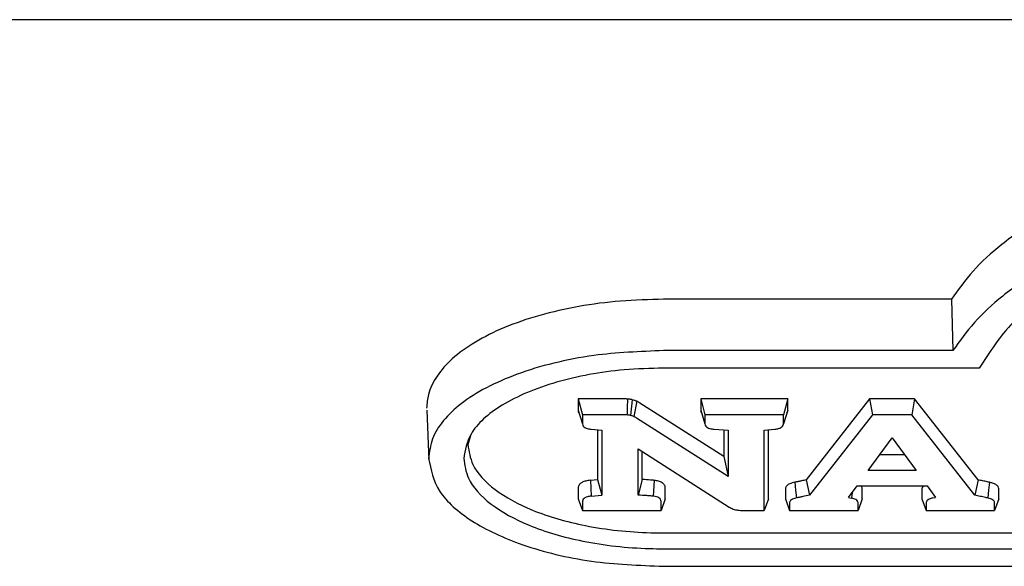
# Model space of a CAD drawing. Header units: inches. Extents: x 35 to 165, y 14 to 119.
# Tile 17 of 39: x 73.16 to 75.03, y 71.26 to 72.29. Entities that reach past the tile are written whole.
import ezdxf

# ---------------------------------------------------------------- set-up
doc = ezdxf.new("R2010")
doc.units = ezdxf.units.IN
doc.header["$LTSCALE"] = 12
doc.header["$MEASUREMENT"] = 0

msp = doc.modelspace()

# ---------------------------------------------------------------- linework, layer by layer
at = {"color": 7, "linetype": 'Continuous', "lineweight": 25}
for p, q in [((78.0628, 72.2921), (56.5628, 72.2921)), ((74.9277, 71.763), (74.3827, 71.763)), ((74.9305, 71.6659), (74.3827, 71.6659)), ((74.9805, 71.6327), (74.3827, 71.6327)), ((74.3054, 71.5745), (74.2209, 71.5745)), ((74.2209, 71.5745), (74.2209, 71.5534)), ((74.2209, 71.5745), (74.229, 71.5445)), ((74.3235, 71.573), (74.3202, 71.5433)), ((74.3318, 71.5701), (74.3262, 71.5412)), ((74.4967, 71.4656), (74.338, 71.5668)), ((74.6178, 71.5745), (74.4531, 71.5745)), ((74.4531, 71.5745), (74.4531, 71.5534)), ((74.4531, 71.5745), (74.4611, 71.5445)), ((74.6178, 71.5745), (74.6098, 71.5445)), ((74.6178, 71.5534), (74.6178, 71.5745)), ((74.7728, 71.5745), (74.6526, 71.4212)), ((74.8581, 71.5745), (74.7728, 71.5745)), ((74.7728, 71.5745), (74.7783, 71.5445)), ((74.8581, 71.5745), (74.8526, 71.5445)), ((74.9782, 71.4213), (74.8581, 71.5745)), ((73.9341, 71.5533), (73.9379, 71.458)), ((74.2209, 71.5534), (74.229, 71.5274)), ((74.4531, 71.5534), (74.4611, 71.5274)), ((74.6178, 71.5534), (74.6098, 71.5274)), ((74.3054, 71.5445), (74.229, 71.5445)), ((74.229, 71.5445), (74.229, 71.5274)), ((74.5047, 71.428), (74.3317, 71.5383)), ((74.4611, 71.5445), (74.4611, 71.5274)), ((74.6098, 71.5445), (74.4611, 71.5445)), ((74.6098, 71.5274), (74.6098, 71.5445)), ((74.7783, 71.5445), (74.6589, 71.3922)), ((74.8526, 71.5445), (74.7783, 71.5445)), ((74.9719, 71.3922), (74.8526, 71.5445)), ((74.2306, 71.5229), (74.2306, 71.5229)), ((74.2458, 71.5172), (74.2659, 71.5155)), ((74.2578, 71.5162), (74.2578, 71.4218)), ((74.2659, 71.5155), (74.2659, 71.3924)), ((74.4628, 71.5229), (74.4628, 71.5229)), ((74.4783, 71.5171), (74.5047, 71.5153)), ((74.4967, 71.5159), (74.4967, 71.4656)), ((74.5047, 71.5153), (74.5047, 71.428)), ((74.5733, 71.5155), (74.5934, 71.5172)), ((74.5733, 71.3634), (74.5733, 71.5155)), ((74.5814, 71.3853), (74.5814, 71.5162)), ((74.6082, 71.5229), (74.6082, 71.5231)), ((74.0179, 71.507), (74.0122, 71.4878)), ((74.77, 71.439), (74.8156, 71.5011)), ((74.8156, 71.5011), (74.8609, 71.439)), ((74.3344, 71.4798), (74.507, 71.37)), ((74.3344, 71.3925), (74.3344, 71.4798)), ((74.3424, 71.4221), (74.3424, 71.4747)), ((74.4967, 71.4656), (74.5047, 71.428)), ((74.839, 71.469), (74.792, 71.469)), ((74.8609, 71.439), (74.77, 71.439)), ((74.244, 71.4206), (74.2578, 71.4218)), ((74.244, 71.4206), (74.2455, 71.3907)), ((74.2578, 71.4218), (74.2659, 71.3924)), ((74.3424, 71.4221), (74.3344, 71.3925)), ((74.365, 71.4204), (74.3627, 71.3905)), ((74.2209, 71.4063), (74.2209, 71.3853)), ((74.386, 71.3853), (74.386, 71.4063)), ((74.6133, 71.4044), (74.6133, 71.3853)), ((74.7331, 71.3882), (74.7492, 71.4102)), ((74.74, 71.3977), (74.7388, 71.3868)), ((74.7492, 71.4102), (74.8817, 71.4102)), ((74.7589, 71.3853), (74.7589, 71.4044)), ((74.872, 71.4044), (74.872, 71.3853)), ((74.8817, 71.4102), (74.8979, 71.3881)), ((75.0175, 71.3853), (75.0175, 71.4044)), ((74.2209, 71.3853), (74.229, 71.3634)), ((74.229, 71.3804), (74.229, 71.3634)), ((74.2455, 71.3907), (74.2659, 71.3924)), ((74.386, 71.3853), (74.378, 71.3634)), ((74.378, 71.3634), (74.378, 71.3804)), ((74.5814, 71.3853), (74.5733, 71.3634)), ((74.6133, 71.3853), (74.6213, 71.3634)), ((74.6213, 71.3785), (74.6213, 71.3634)), ((74.7331, 71.3882), (74.7388, 71.3868)), ((74.7589, 71.3853), (74.7509, 71.3634)), ((74.7509, 71.3634), (74.7509, 71.3785)), ((74.872, 71.3853), (74.8801, 71.3634)), ((74.8801, 71.3785), (74.8801, 71.3634)), ((74.8929, 71.3871), (74.8979, 71.3881)), ((75.0175, 71.3853), (75.0095, 71.3634)), ((75.0095, 71.3634), (75.0095, 71.3785)), ((74.229, 71.3634), (74.378, 71.3634)), ((74.5341, 71.3634), (74.5733, 71.3634)), ((74.6213, 71.3634), (74.7509, 71.3634)), ((74.8801, 71.3634), (75.0095, 71.3634)), ((74.3827, 71.321), (76.993, 71.321)), ((74.3827, 71.291), (76.993, 71.291)), ((74.3827, 71.2578), (76.993, 71.2578))]:
    msp.add_line(p, q, dxfattribs=at)
at = {"color": 7, "linetype": 'Continuous', "lineweight": 25, "flags": 128}
for points in [[(74.9277, 71.763), (74.9291, 71.7145), (74.9305, 71.6659)], [(74.6314, 71.4169), (74.6328, 71.402), (74.6343, 71.3871)], [(74.6526, 71.4212), (74.6557, 71.4067), (74.6589, 71.3922)], [(74.9782, 71.4213), (74.9751, 71.4068), (74.9719, 71.3922)], [(74.9998, 71.4167), (74.9982, 71.4019), (74.9966, 71.3871)]]:
    msp.add_lwpolyline(points, dxfattribs=at)
at = {"color": 7, "linetype": 'Continuous', "lineweight": 25}
for points, knots in [([(75.6879, 72.0491), (75.6431, 72.048), (75.5535, 72.046), (75.4223, 72.0292), (75.2989, 72.0016), (75.1891, 71.9642), (75.0962, 71.9186), (75.0231, 71.8691), (74.9662, 71.8169), (74.9405, 71.781), (74.9277, 71.763)], [0, 0, 0, 0, 0.131662, 0.263244, 0.395313, 0.527377, 0.651705, 0.776087, 0.888021, 1, 1, 1, 1]), ([(75.6879, 71.9519), (75.6431, 71.9509), (75.5535, 71.9488), (75.4223, 71.9319), (75.299, 71.9042), (75.1896, 71.8666), (75.0973, 71.8211), (75.0248, 71.7717), (74.9685, 71.7196), (74.9432, 71.6838), (74.9305, 71.6659)], [0, 0, 0, 0, 0.131949, 0.263817, 0.39618, 0.528539, 0.652483, 0.776482, 0.888218, 1, 1, 1, 1]), ([(75.6879, 71.9187), (75.663, 71.9184), (75.5971, 71.9175), (75.4914, 71.9077), (75.3751, 71.8868), (75.2686, 71.8552), (75.1768, 71.8158), (75.1022, 71.77), (75.03, 71.7104), (74.9994, 71.6624), (74.9805, 71.6327)], [0, 0, 0, 0, 0.076066, 0.201161, 0.326182, 0.45155, 0.576944, 0.693674, 0.810471, 1, 1, 1, 1]), ([(74.3827, 71.763), (74.3554, 71.7624), (74.301, 71.761), (74.2215, 71.7505), (74.147, 71.7336), (74.0806, 71.7108), (74.0247, 71.6829), (73.9815, 71.6518), (73.952, 71.6181), (73.9363, 71.5864), (73.9347, 71.5659), (73.934, 71.5571)], [0, 0, 0, 0, 0.120955, 0.24188, 0.362518, 0.483116, 0.597641, 0.712101, 0.81734, 0.922547, 1, 1, 1, 1]), ([(74.3827, 71.6659), (74.3381, 71.6642), (74.2663, 71.6614), (74.1738, 71.6431), (74.1049, 71.6226), (74.0456, 71.5964), (73.9983, 71.5667), (73.9643, 71.5339), (73.9421, 71.4989), (73.9393, 71.4744), (73.9378, 71.4619)], [0, 0, 0, 0, 0.199388, 0.320699, 0.441973, 0.557817, 0.673596, 0.780736, 0.887832, 1, 1, 1, 1]), ([(74.3827, 71.6327), (74.3577, 71.6321), (74.2872, 71.6302), (74.1763, 71.6095), (74.0736, 71.5666), (74.0134, 71.5138), (74.0069, 71.4775), (74.0042, 71.4619)], [0, 0, 0, 0, 0.133273, 0.37501, 0.614017, 0.834553, 1, 1, 1, 1]), ([(74.3143, 71.5742), (74.3135, 71.5743), (74.3119, 71.5744), (74.3089, 71.5745), (74.3067, 71.5745), (74.3054, 71.5745)], [0, 0, 0, 0, 0.271447, 0.542886, 1, 1, 1, 1]), ([(74.3143, 71.5742), (74.3142, 71.5711), (74.314, 71.5645), (74.3137, 71.5545), (74.3135, 71.5477), (74.3134, 71.5443)], [0, 0, 0, 0, 0.313734, 0.656867, 1, 1, 1, 1]), ([(74.3235, 71.573), (74.3228, 71.5731), (74.3212, 71.5735), (74.3181, 71.5739), (74.3158, 71.5741), (74.3143, 71.5742)], [0, 0, 0, 0, 0.265018, 0.530127, 1, 1, 1, 1]), ([(74.3318, 71.5701), (74.3312, 71.5704), (74.3298, 71.571), (74.3271, 71.572), (74.3249, 71.5726), (74.3235, 71.573)], [0, 0, 0, 0, 0.269168, 0.538404, 1, 1, 1, 1]), ([(74.338, 71.5668), (74.3374, 71.5671), (74.3362, 71.5678), (74.3341, 71.5689), (74.3326, 71.5697), (74.3318, 71.5701)], [0, 0, 0, 0, 0.307808, 0.615569, 1, 1, 1, 1]), ([(74.2209, 71.5534), (74.221, 71.5515), (74.2211, 71.5493), (74.2231, 71.5476), (74.2233, 71.5474)], [0, 0, 0, 0, 0.91664, 1, 1, 1, 1]), ([(74.4531, 71.5534), (74.4532, 71.5515), (74.4532, 71.5493), (74.4553, 71.5475), (74.4555, 71.5474)], [0, 0, 0, 0, 0.916359, 1, 1, 1, 1]), ([(74.6156, 71.5474), (74.6157, 71.5475), (74.6172, 71.5488), (74.6176, 71.5509), (74.6178, 71.5529), (74.6178, 71.5534)], [0, 0, 0, 0, 0.035461, 0.742423, 1, 1, 1, 1]), ([(74.229, 71.5274), (74.2292, 71.5259), (74.2297, 71.5234), (74.2334, 71.5203), (74.2386, 71.5181), (74.2432, 71.5175), (74.2458, 71.5172)], [0, 0, 0, 0, 0.313293, 0.518977, 0.724883, 1, 1, 1, 1]), ([(74.3134, 71.5443), (74.3126, 71.5443), (74.311, 71.5444), (74.3083, 71.5445), (74.3064, 71.5445), (74.3054, 71.5445)], [0, 0, 0, 0, 0.303129, 0.606243, 1, 1, 1, 1]), ([(74.3202, 71.5433), (74.3194, 71.5435), (74.3179, 71.5438), (74.3156, 71.5441), (74.3141, 71.5442), (74.3134, 71.5443)], [0, 0, 0, 0, 0.358527, 0.677533, 1, 1, 1, 1]), ([(74.3262, 71.5412), (74.3255, 71.5415), (74.3243, 71.5421), (74.3223, 71.5428), (74.3209, 71.5432), (74.3202, 71.5433)], [0, 0, 0, 0, 0.36996, 0.683538, 1, 1, 1, 1]), ([(74.3317, 71.5383), (74.3311, 71.5386), (74.3299, 71.5393), (74.3281, 71.5403), (74.3268, 71.5409), (74.3262, 71.5412)], [0, 0, 0, 0, 0.3468767, 0.6733497, 1, 1, 1, 1]), ([(74.4611, 71.5274), (74.4614, 71.5259), (74.4618, 71.5234), (74.4655, 71.5203), (74.4708, 71.5181), (74.4755, 71.5175), (74.4783, 71.5171)], [0, 0, 0, 0, 0.308579, 0.510431, 0.712453, 1, 1, 1, 1]), ([(74.5934, 71.5172), (74.5958, 71.5175), (74.6002, 71.5181), (74.6053, 71.5202), (74.6087, 71.523), (74.6097, 71.5256), (74.6098, 71.5271), (74.6098, 71.5274)], [0, 0, 0, 0, 0.261828, 0.467273, 0.672972, 0.935315, 1, 1, 1, 1]), ([(74.0122, 71.4878), (74.0141, 71.4753), (74.0185, 71.4453), (74.0598, 71.4012), (74.1338, 71.3607), (74.2358, 71.3313), (74.3244, 71.3215), (74.3746, 71.3211), (74.3827, 71.321)], [0, 0, 0, 0, 0.1366933, 0.3255498, 0.5161822, 0.7263745, 0.9561877, 1, 1, 1, 1]), ([(73.9378, 71.4619), (73.942, 71.4407), (73.9504, 71.3984), (74.016, 71.3411), (74.115, 71.2948), (74.2422, 71.2636), (74.3366, 71.2597), (74.3827, 71.2578)], [0, 0, 0, 0, 0.189476, 0.378913, 0.5773, 0.793354, 1, 1, 1, 1]), ([(74.0042, 71.4619), (74.006, 71.4493), (74.0103, 71.4189), (74.0517, 71.3739), (74.1269, 71.3322), (74.2308, 71.3019), (74.3218, 71.2916), (74.3738, 71.2911), (74.3827, 71.291)], [0, 0, 0, 0, 0.133587, 0.32264, 0.513541, 0.723408, 0.952564, 1, 1, 1, 1]), ([(74.244, 71.4206), (74.2411, 71.4202), (74.2354, 71.4195), (74.2281, 71.4168), (74.2232, 71.4131), (74.2212, 71.4094), (74.221, 71.4072), (74.2209, 71.4063)], [0, 0, 0, 0, 0.223146, 0.441692, 0.660635, 0.874823, 1, 1, 1, 1]), ([(74.365, 71.4204), (74.3646, 71.4204), (74.3634, 71.4206), (74.3609, 71.4208), (74.3538, 71.4213), (74.3475, 71.4217), (74.3424, 71.4221)], [0, 0, 0, 0, 0.057528, 0.172552, 0.32113, 1, 1, 1, 1]), ([(74.386, 71.4063), (74.3857, 71.4083), (74.3851, 71.4118), (74.3802, 71.4161), (74.3735, 71.419), (74.368, 71.42), (74.3652, 71.4203), (74.365, 71.4204)], [0, 0, 0, 0, 0.3093786, 0.5393302, 0.7698748, 0.9899638, 1, 1, 1, 1]), ([(74.6314, 71.4169), (74.628, 71.416), (74.622, 71.4145), (74.616, 71.4107), (74.6136, 71.4073), (74.6134, 71.4051), (74.6133, 71.4044)], [0, 0, 0, 0, 0.347976, 0.608951, 0.870245, 1, 1, 1, 1]), ([(74.6526, 71.4212), (74.6498, 71.4206), (74.6448, 71.4196), (74.6393, 71.4184), (74.6362, 71.4178), (74.6341, 71.4174), (74.6325, 71.4171), (74.6314, 71.4169)], [0, 0, 0, 0, 0.406788, 0.703344, 0.777496, 0.851648, 1, 1, 1, 1]), ([(74.9998, 71.4167), (74.9984, 71.417), (74.9941, 71.418), (74.9869, 71.4195), (74.9811, 71.4207), (74.9782, 71.4213)], [0, 0, 0, 0, 0.198422, 0.599207, 1, 1, 1, 1]), ([(75.0175, 71.4044), (75.0173, 71.4059), (75.0168, 71.4087), (75.0124, 71.4125), (75.0064, 71.4151), (75.0019, 71.4162), (74.9998, 71.4167)], [0, 0, 0, 0, 0.262272, 0.5316901, 0.7846468, 1, 1, 1, 1]), ([(74.7589, 71.4044), (74.7588, 71.4059), (74.7586, 71.408), (74.7564, 71.4097), (74.7558, 71.4102)], [0, 0, 0, 0, 0.696747, 1, 1, 1, 1]), ([(74.8748, 71.4102), (74.8738, 71.4091), (74.8722, 71.4072), (74.8721, 71.4052), (74.872, 71.4044)], [0, 0, 0, 0, 0.616891, 1, 1, 1, 1]), ([(74.2455, 71.3907), (74.243, 71.3903), (74.2386, 71.3897), (74.2335, 71.3876), (74.2301, 71.3848), (74.2291, 71.3822), (74.229, 71.3807), (74.229, 71.3804)], [0, 0, 0, 0, 0.261821, 0.467684, 0.673806, 0.935416, 1, 1, 1, 1]), ([(74.3627, 71.3905), (74.3613, 71.3907), (74.3574, 71.3911), (74.3479, 71.3916), (74.3398, 71.3922), (74.3344, 71.3925)], [0, 0, 0, 0, 0.143189, 0.421729, 1, 1, 1, 1]), ([(74.378, 71.3804), (74.3778, 71.3818), (74.3774, 71.3843), (74.374, 71.3874), (74.3695, 71.3894), (74.3654, 71.3902), (74.3631, 71.3905), (74.3627, 71.3905)], [0, 0, 0, 0, 0.3144, 0.531736, 0.749959, 0.952941, 1, 1, 1, 1]), ([(74.6343, 71.3871), (74.6316, 71.3865), (74.6271, 71.3854), (74.623, 71.3826), (74.6215, 71.3803), (74.6214, 71.3789), (74.6213, 71.3785)], [0, 0, 0, 0, 0.385544, 0.636608, 0.887939, 1, 1, 1, 1]), ([(74.6589, 71.3922), (74.6548, 71.3913), (74.6487, 71.39), (74.642, 71.3887), (74.6389, 71.388), (74.6369, 71.3876), (74.6353, 71.3873), (74.6343, 71.3871)], [0, 0, 0, 0, 0.499921, 0.749919, 0.81243, 0.874941, 1, 1, 1, 1]), ([(74.7509, 71.3785), (74.7507, 71.3794), (74.7504, 71.3814), (74.7474, 71.384), (74.7433, 71.3858), (74.7403, 71.3865), (74.7388, 71.3868)], [0, 0, 0, 0, 0.268095, 0.537366, 0.786576, 1, 1, 1, 1]), ([(74.8929, 71.3871), (74.8903, 71.3865), (74.886, 71.3854), (74.8818, 71.3828), (74.8803, 71.3805), (74.8801, 71.379), (74.8801, 71.3785)], [0, 0, 0, 0, 0.372101, 0.616568, 0.861367, 1, 1, 1, 1]), ([(74.9966, 71.3871), (74.9951, 71.3874), (74.9902, 71.3884), (74.982, 71.3901), (74.9753, 71.3915), (74.9719, 71.3922)], [0, 0, 0, 0, 0.184289, 0.59214, 1, 1, 1, 1]), ([(75.0095, 71.3785), (75.0093, 71.3794), (75.009, 71.3813), (75.0061, 71.3839), (75.0018, 71.3858), (74.9984, 71.3866), (74.9966, 71.3871)], [0, 0, 0, 0, 0.2504, 0.501635, 0.740787, 1, 1, 1, 1]), ([(74.507, 71.37), (74.5082, 71.3693), (74.5104, 71.3679), (74.5143, 71.3661), (74.5174, 71.3653), (74.5189, 71.3648)], [0, 0, 0, 0, 0.335316, 0.663334, 1, 1, 1, 1]), ([(74.5189, 71.3648), (74.5204, 71.3645), (74.5234, 71.3639), (74.5285, 71.3635), (74.5321, 71.3634), (74.5341, 71.3634)], [0, 0, 0, 0, 0.308642, 0.616139, 1, 1, 1, 1])]:
    msp.add_open_spline(points, degree=3, knots=knots, dxfattribs=at)

doc.saveas('drawing.dxf')
